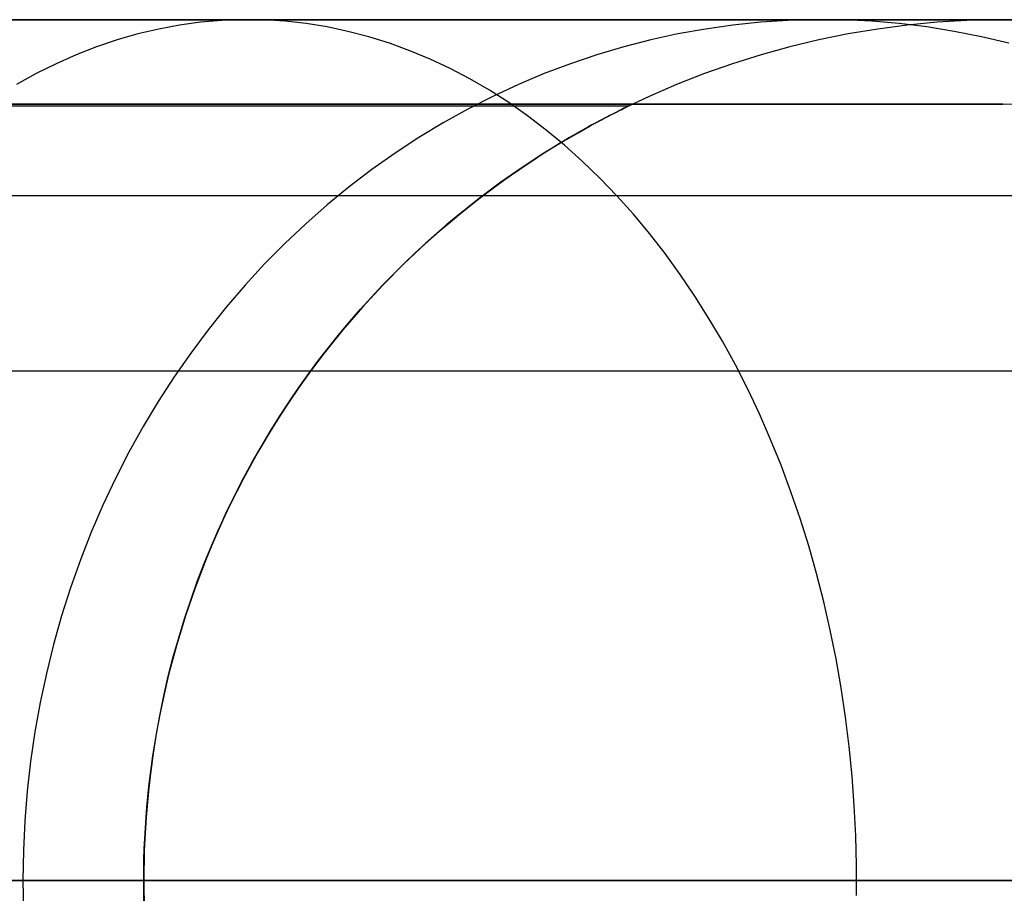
# Model space of a CAD drawing. Header units: millimetres. Extents: x -5 to 795, y 0 to 250.
# Tile 54 of 55: x 784 to 790, y 245 to 250. Entities that reach past the tile are written whole.
import ezdxf

# ---------------------------------------------------------------- set-up
doc = ezdxf.new("R2010")
doc.units = ezdxf.units.MM
doc.layers.add('Plant box - Two tier - Ferm Living', color=7, linetype='Continuous', true_color=0x000000)

msp = doc.modelspace()

# ---------------------------------------------------------------- linework, layer by layer
at = {"layer": 'Plant box - Two tier - Ferm Living'}
for p, q in [((795, 250, 680), (-5, 250, 680)), ((795, 250, 715), (-5, 250, 715)), ((-3, 250, 750), (793, 250, 750)), ((784.0635, 250, 8.0479), (784.4663, 250, 8.3643)), ((784.4663, 250, 671.4815), (784.0635, 250, 671.7979)), ((784.4663, 250, 8.3643), (784.8581, 250, 8.6943)), ((784.8581, 250, 671.1515), (784.4663, 250, 671.4815)), ((784.8581, 250, 8.6943), (785.2383, 250, 9.0375)), ((785.2383, 250, 670.8084), (784.8581, 250, 671.1515)), ((785.2086, 249.9682, 9.7914), (785.0869, 249.9457, 9.9131)), ((785.2086, 249.9682, 670.0544), (785.0869, 249.9457, 669.9327)), ((785.3307, 249.9848, 9.6692), (785.2086, 249.9682, 9.7914)), ((785.3307, 249.9848, 670.1765), (785.2086, 249.9682, 670.0544)), ((785.2383, 250, 9.0375), (785.6066, 250, 9.3934)), ((785.6066, 250, 670.4524), (785.2383, 250, 670.8084)), ((785.4532, 249.9953, 9.5468), (785.3307, 249.9848, 9.6692)), ((785.4532, 249.9953, 670.299), (785.3307, 249.9848, 670.1765)), ((785.5759, 249.9998, 9.4241), (785.4532, 249.9953, 9.5468)), ((785.5759, 249.9998, 670.4217), (785.4532, 249.9953, 670.299)), ((785.6986, 249.9983, 9.3013), (785.5759, 249.9998, 9.4241)), ((785.6987, 249.9983, 670.5444), (785.5759, 249.9998, 670.4217)), ((785.6066, 250, 9.3934), (785.9625, 250, 9.7617)), ((785.9625, 250, 670.0841), (785.6066, 250, 670.4524)), ((785.8212, 249.9908, 9.1787), (785.6986, 249.9983, 9.3013)), ((785.8213, 249.9908, 670.667), (785.6987, 249.9983, 670.5444)), ((785.9436, 249.9772, 9.0564), (785.8212, 249.9908, 9.1787)), ((785.9436, 249.9772, 670.7894), (785.8213, 249.9908, 670.667)), ((786.0655, 249.9577, 8.9344), (785.9436, 249.9772, 9.0564)), ((786.0656, 249.9577, 670.9113), (785.9436, 249.9772, 670.7894)), ((785.9625, 250, 9.7617), (786.3057, 250, 10.1419)), ((786.3057, 250, 669.7039), (785.9625, 250, 670.0841)), ((786.3057, 250, 10.1419), (786.6357, 250, 10.5337)), ((786.6357, 250, 669.3121), (786.3057, 250, 669.7039)), ((786.6357, 250, 10.5337), (786.9521, 250, 10.9365)), ((786.9521, 250, 668.9094), (786.6357, 250, 669.3121)), ((786.9521, 250, 10.9365), (787.2545, 250, 11.3498)), ((787.2545, 250, 668.496), (786.9521, 250, 668.9094)), ((787.2545, 250, 11.3498), (787.5427, 250, 11.7732)), ((787.5427, 250, 668.0726), (787.2545, 250, 668.496)), ((787.5427, 250, 11.7732), (787.8163, 250, 12.2062)), ((787.8163, 250, 667.6396), (787.5427, 250, 668.0726)), ((787.8163, 250, 12.2062), (788.0749, 250, 12.6483)), ((788.0749, 250, 667.1975), (787.8163, 250, 667.6396)), ((788.0749, 250, 12.6483), (788.3183, 250, 13.099)), ((788.3183, 250, 666.7468), (788.0749, 250, 667.1975)), ((788.4235, 249.9682, 14.6858), (788.2635, 249.9457, 14.7491)), ((788.4235, 249.9682, 665.1601), (788.2635, 249.9457, 665.0967)), ((788.3183, 250, 13.099), (788.5461, 250, 13.5577)), ((788.5461, 250, 666.2881), (788.3183, 250, 666.7468)), ((788.5841, 249.9848, 14.6222), (788.4235, 249.9682, 14.6858)), ((788.5841, 249.9848, 665.2237), (788.4235, 249.9682, 665.1601)), ((788.5461, 250, 13.5577), (788.7582, 250, 14.024)), ((788.7582, 250, 665.8218), (788.5461, 250, 666.2881)), ((788.7452, 249.9953, 14.5584), (788.5841, 249.9848, 14.6222)), ((788.7452, 249.9953, 665.2874), (788.5841, 249.9848, 665.2237)), ((788.9065, 249.9998, 14.4945), (788.7452, 249.9953, 14.5584)), ((788.9065, 249.9998, 665.3513), (788.7452, 249.9953, 665.2874)), ((788.7582, 250, 14.024), (788.9542, 250, 14.4972)), ((788.9542, 250, 665.3486), (788.7582, 250, 665.8218)), ((789.0679, 249.9983, 14.4306), (788.9065, 249.9998, 14.4945)), ((789.0679, 249.9983, 665.4152), (788.9065, 249.9998, 665.3513)), ((788.9542, 250, 14.4972), (789.1339, 250, 14.9768)), ((789.1339, 250, 664.869), (788.9542, 250, 665.3486)), ((789.2291, 249.9908, 14.3668), (789.0679, 249.9983, 14.4306)), ((789.2291, 249.9908, 665.479), (789.0679, 249.9983, 665.4152)), ((789.1339, 250, 14.9768), (789.2972, 250, 15.4623)), ((789.2972, 250, 664.3835), (789.1339, 250, 664.869)), ((789.39, 249.9773, 14.3031), (789.2291, 249.9908, 14.3668)), ((789.39, 249.9773, 665.5427), (789.2291, 249.9908, 665.479)), ((789.4371, 249.9682, 20), (789.265, 249.9457, 20)), ((789.4371, 249.9682, 659.8458), (789.265, 249.9457, 659.8458)), ((789.4371, 249.9682, 339.9227), (789.265, 249.9457, 339.9227)), ((789.2972, 250, 15.4623), (789.4438, 250, 15.953)), ((789.4438, 250, 663.8928), (789.2972, 250, 664.3835)), ((789.5503, 249.9577, 14.2396), (789.39, 249.9773, 14.3031)), ((789.5503, 249.9577, 665.6062), (789.39, 249.9773, 665.5427)), ((789.6099, 249.9848, 20), (789.4371, 249.9682, 20)), ((789.6099, 249.9848, 659.8458), (789.4371, 249.9682, 659.8458)), ((789.6099, 249.9848, 339.9227), (789.4371, 249.9682, 339.9227)), ((789.4438, 250, 15.953), (789.5735, 250, 16.4485)), ((789.5735, 250, 663.3973), (789.4438, 250, 663.8928)), ((789.5735, 250, 16.4485), (789.6863, 250, 16.9482)), ((789.6863, 250, 662.8977), (789.5735, 250, 663.3973)), ((789.7831, 249.9953, 20), (789.6099, 249.9848, 20)), ((789.7831, 249.9953, 659.8458), (789.6099, 249.9848, 659.8458)), ((789.7831, 249.9953, 339.9227), (789.6099, 249.9848, 339.9227)), ((789.6863, 250, 16.9482), (789.7819, 250, 17.4513)), ((789.7819, 250, 662.3945), (789.6863, 250, 662.8977)), ((789.7819, 250, 17.4513), (789.8603, 250, 17.9575)), ((789.8603, 250, 661.8883), (789.7819, 250, 662.3945)), ((789.9566, 249.9998, 20), (789.7831, 249.9953, 20)), ((789.9566, 249.9998, 659.8458), (789.7831, 249.9953, 659.8458)), ((789.9566, 249.9998, 339.9227), (789.7831, 249.9953, 339.9227)), ((789.8603, 250, 17.9575), (789.9214, 250, 18.466)), ((789.9214, 250, 661.3798), (789.8603, 250, 661.8883)), ((789.9214, 250, 18.466), (789.965, 250, 18.9764)), ((789.965, 250, 660.8694), (789.9214, 250, 661.3798)), ((790.1302, 249.9983, 20), (789.9566, 249.9998, 20)), ((790.1302, 249.9983, 659.8458), (789.9566, 249.9998, 659.8458)), ((790.1302, 249.9983, 339.9227), (789.9566, 249.9998, 339.9227)), ((789.965, 250, 18.9764), (789.9913, 250, 19.4879)), ((789.9913, 250, 660.3579), (789.965, 250, 660.8694)), ((789.9913, 250, 19.4879), (790, 250, 20)), ((790, 250, 659.8458), (789.9913, 250, 660.3579)), ((790, 250, 20), (790, 250, 659.8458)), ((784.9658, 249.9172, 10.0342), (784.8455, 249.8828, 10.1545)), ((784.9658, 249.9172, 669.8116), (784.8455, 249.8828, 669.6913)), ((785.0869, 249.9457, 9.9131), (784.9658, 249.9172, 10.0342)), ((785.0869, 249.9457, 669.9327), (784.9658, 249.9172, 669.8116)), ((786.1869, 249.9322, 8.813), (786.0655, 249.9577, 8.9344)), ((786.187, 249.9322, 671.0327), (786.0656, 249.9577, 670.9113)), ((786.3076, 249.9007, 8.6924), (786.1869, 249.9322, 8.813)), ((786.3076, 249.9007, 671.1534), (786.187, 249.9322, 671.0327)), ((788.1043, 249.9172, 14.8121), (787.9461, 249.8828, 14.8747)), ((788.1043, 249.9172, 665.0337), (787.9461, 249.8828, 664.9711)), ((788.2635, 249.9457, 14.7491), (788.1043, 249.9172, 14.8121)), ((788.2635, 249.9457, 665.0967), (788.1043, 249.9172, 665.0337)), ((789.0938, 249.9172, 20), (788.9237, 249.8828, 20)), ((789.0938, 249.9172, 659.8458), (788.9237, 249.8828, 659.8458)), ((789.0938, 249.9172, 339.9227), (788.9237, 249.8828, 339.9227)), ((789.265, 249.9457, 20), (789.0938, 249.9172, 20)), ((789.265, 249.9457, 659.8458), (789.0938, 249.9172, 659.8458)), ((789.265, 249.9457, 339.9227), (789.0938, 249.9172, 339.9227)), ((789.7099, 249.9322, 14.1764), (789.5503, 249.9577, 14.2396)), ((789.7099, 249.9322, 665.6694), (789.5503, 249.9577, 665.6062)), ((789.8687, 249.9008, 14.1136), (789.7099, 249.9322, 14.1764)), ((789.8686, 249.9008, 665.7322), (789.7099, 249.9322, 665.6694)), ((784.8455, 249.8828, 10.1545), (784.7261, 249.8425, 10.2738)), ((784.8455, 249.8828, 669.6913), (784.7262, 249.8425, 669.572)), ((786.4275, 249.8634, 8.5725), (786.3076, 249.9007, 8.6924)), ((786.4275, 249.8634, 671.2733), (786.3076, 249.9007, 671.1534)), ((786.5463, 249.8201, 8.4536), (786.4275, 249.8634, 8.5725)), ((786.5464, 249.8201, 671.3921), (786.4275, 249.8634, 671.2733)), ((787.9461, 249.8828, 14.8747), (787.7891, 249.8425, 14.9369)), ((787.9461, 249.8828, 664.9711), (787.7891, 249.8425, 664.9089)), ((788.9237, 249.8828, 20), (788.7549, 249.8425, 20)), ((788.9237, 249.8828, 659.8458), (788.7549, 249.8425, 659.8458)), ((788.9237, 249.8828, 339.9227), (788.7549, 249.8425, 339.9227)), ((790.0262, 249.8634, 665.7946), (789.8686, 249.9008, 665.7322)), ((790.0262, 249.8634, 14.0512), (789.8687, 249.9008, 14.1136)), ((784.6078, 249.7964, 10.3921), (784.4907, 249.7444, 10.5092)), ((784.6079, 249.7964, 669.4537), (784.4908, 249.7444, 669.3365)), ((784.7261, 249.8425, 10.2738), (784.6078, 249.7964, 10.3921)), ((784.7262, 249.8425, 669.572), (784.6079, 249.7964, 669.4537)), ((786.6641, 249.7711, 8.3359), (786.5463, 249.8201, 8.4536)), ((786.6641, 249.7711, 671.5099), (786.5464, 249.8201, 671.3921)), ((787.6336, 249.7964, 14.9985), (787.4796, 249.7445, 15.0594)), ((787.6336, 249.7964, 664.8474), (787.4796, 249.7445, 664.7864)), ((787.7891, 249.8425, 14.9369), (787.6336, 249.7964, 14.9985)), ((787.7891, 249.8425, 664.9089), (787.6336, 249.7964, 664.8474)), ((788.5876, 249.7964, 20), (788.4219, 249.7444, 20)), ((788.5876, 249.7964, 659.8458), (788.4219, 249.7444, 659.8458)), ((788.5876, 249.7964, 339.9227), (788.4219, 249.7444, 339.9227)), ((788.7549, 249.8425, 20), (788.5876, 249.7964, 20)), ((788.7549, 249.8425, 659.8458), (788.5876, 249.7964, 659.8458)), ((788.7549, 249.8425, 339.9227), (788.5876, 249.7964, 339.9227)), ((784.4907, 249.7444, 10.5092), (784.375, 249.6868, 10.625)), ((784.4908, 249.7444, 669.3365), (784.375, 249.6868, 669.2208)), ((786.7805, 249.7163, 8.2195), (786.6641, 249.7711, 8.3359)), ((786.7805, 249.7163, 671.6263), (786.6641, 249.7711, 671.5099)), ((787.4796, 249.7445, 15.0594), (787.3274, 249.6868, 15.1197)), ((787.4796, 249.7445, 664.7864), (787.3274, 249.6868, 664.7261)), ((788.4219, 249.7444, 20), (788.2582, 249.6868, 20)), ((788.4219, 249.7444, 659.8458), (788.2582, 249.6868, 659.8458)), ((788.4219, 249.7444, 339.9227), (788.2582, 249.6868, 339.9227)), ((784.375, 249.6868, 10.625), (784.2607, 249.6235, 10.7393)), ((784.375, 249.6868, 669.2208), (784.2607, 249.6235, 669.1065)), ((786.8955, 249.6559, 8.1044), (786.7805, 249.7163, 8.2195)), ((786.8956, 249.6559, 671.7414), (786.7805, 249.7163, 671.6263)), ((787.3274, 249.6868, 15.1197), (787.1771, 249.6236, 15.1792)), ((787.3274, 249.6868, 664.7261), (787.1771, 249.6236, 664.6666)), ((788.2582, 249.6868, 20), (788.0966, 249.6235, 20)), ((788.2582, 249.6868, 659.8458), (788.0966, 249.6235, 659.8458)), ((788.2582, 249.6868, 339.9227), (788.0966, 249.6235, 339.9227)), ((787.009, 249.5898, 7.9909), (786.8955, 249.6559, 8.1044)), ((787.0091, 249.5898, 671.8548), (786.8956, 249.6559, 671.7414)), ((787.1208, 249.5182, 7.8791), (787.009, 249.5898, 7.9909)), ((787.1209, 249.5182, 671.9666), (787.0091, 249.5898, 671.8548)), ((787.1771, 249.6236, 15.1792), (787.029, 249.5547, 15.2378)), ((787.1771, 249.6236, 664.6666), (787.029, 249.5547, 664.608)), ((788.0966, 249.6235, 20), (787.9373, 249.5547, 20)), ((788.0966, 249.6235, 659.8458), (787.9373, 249.5547, 659.8458)), ((788.0966, 249.6235, 339.9227), (787.9373, 249.5547, 339.9227)), ((787.029, 249.5547, 15.2378), (786.8831, 249.4804, 15.2956)), ((787.029, 249.5547, 664.608), (786.8831, 249.4804, 664.5503)), ((787.2308, 249.4412, 7.7692), (787.1208, 249.5182, 7.8791)), ((787.2308, 249.4412, 672.0766), (787.1209, 249.5182, 671.9666)), ((787.9373, 249.5547, 20), (787.7805, 249.4804, 20)), ((787.9373, 249.5547, 659.8458), (787.7805, 249.4804, 659.8458)), ((787.9373, 249.5547, 339.9227), (787.7805, 249.4804, 339.9227)), ((789.9923, 249.5098, 164.093), (0.0001, 249.5098, 164.093)), ((789.9923, 249.5098, 166.093), (0.0001, 249.5098, 166.093)), ((0.0001, 249.5098, 165.093), (789.9923, 249.5098, 165.093)), ((2.1794, 249.5, 159.5), (787.8206, 249.5, 159.5)), ((786.8831, 249.4804, 15.2956), (786.7398, 249.4006, 15.3523)), ((786.8831, 249.4804, 664.5503), (786.7398, 249.4006, 664.4935)), ((787.7805, 249.4804, 20), (787.6263, 249.4006, 20)), ((787.7805, 249.4804, 659.8458), (787.6263, 249.4006, 659.8458)), ((787.7805, 249.4804, 339.9227), (787.6263, 249.4006, 339.9227)), ((787.718, 249.4489, 158.8237), (787.735, 249.4575, 158.8833)), ((787.7398, 249.46, 160.0986), (787.7238, 249.4518, 160.1565)), ((787.735, 249.4575, 158.8833), (787.7506, 249.4654, 158.9434)), ((787.7546, 249.4675, 160.0402), (787.7398, 249.46, 160.0986)), ((787.7506, 249.4654, 158.9434), (787.7648, 249.4726, 159.0039)), ((787.768, 249.4742, 159.9813), (787.7546, 249.4675, 160.0402)), ((787.7648, 249.4726, 159.0039), (787.7776, 249.4789, 159.065)), ((787.7801, 249.4802, 159.9221), (787.768, 249.4742, 159.9813)), ((787.7776, 249.4789, 159.065), (787.7887, 249.4845, 159.1263)), ((787.7906, 249.4854, 159.8625), (787.7801, 249.4802, 159.9221)), ((787.7887, 249.4845, 159.1263), (787.7983, 249.4892, 159.188)), ((787.7996, 249.4898, 159.8026), (787.7906, 249.4854, 159.8625)), ((787.7983, 249.4892, 159.188), (787.8063, 249.4931, 159.2501)), ((787.8071, 249.4935, 159.7424), (787.7996, 249.4898, 159.8026)), ((787.8063, 249.4931, 159.2501), (787.8125, 249.4961, 159.3123)), ((787.813, 249.4963, 159.682), (787.8071, 249.4935, 159.7424)), ((787.8125, 249.4961, 159.3123), (787.817, 249.4983, 159.3748)), ((787.8172, 249.4984, 159.6214), (787.813, 249.4963, 159.682)), ((787.817, 249.4983, 159.3748), (787.8197, 249.4996, 159.4374)), ((787.8197, 249.4996, 159.5607), (787.8172, 249.4984, 159.6214)), ((787.8197, 249.4996, 159.4374), (787.8206, 249.5, 159.5)), ((787.8206, 249.5, 159.5), (787.8197, 249.4996, 159.5607)), ((789.9923, 249.5098, 166.093), (789.9923, 249.5098, 164.093)), ((790.163, 249.5069, 164.093), (789.9923, 249.5098, 164.093)), ((790.163, 249.5069, 166.093), (789.9923, 249.5098, 166.093)), ((790.163, 249.5069, 165.093), (789.9923, 249.5098, 165.093)), ((786.7398, 249.4006, 15.3523), (786.5991, 249.3156, 15.408)), ((786.7398, 249.4006, 664.4935), (786.5991, 249.3156, 664.4378)), ((787.3388, 249.3588, 7.6612), (787.2308, 249.4412, 7.7692)), ((787.3388, 249.3588, 672.1846), (787.2308, 249.4412, 672.0766)), ((787.6263, 249.4006, 20), (787.475, 249.3156, 20)), ((787.6263, 249.4006, 659.8458), (787.475, 249.3156, 659.8458)), ((787.6263, 249.4006, 339.9227), (787.475, 249.3156, 339.9227)), ((787.6267, 249.4009, 160.4393), (787.6045, 249.3888, 160.4941)), ((787.6157, 249.3949, 158.5331), (787.6383, 249.4071, 158.5902)), ((787.6482, 249.4124, 160.3837), (787.6267, 249.4009, 160.4393)), ((787.6383, 249.4071, 158.5902), (787.6599, 249.4186, 158.6478)), ((787.6687, 249.4232, 160.3276), (787.6482, 249.4124, 160.3837)), ((787.6599, 249.4186, 158.6478), (787.6804, 249.4294, 158.7059)), ((787.6882, 249.4334, 160.2711), (787.6687, 249.4232, 160.3276)), ((787.6804, 249.4294, 158.7059), (787.6998, 249.4395, 158.7646)), ((787.7066, 249.443, 160.214), (787.6882, 249.4334, 160.2711)), ((787.6998, 249.4395, 158.7646), (787.718, 249.4489, 158.8237)), ((787.7238, 249.4518, 160.1565), (787.7066, 249.443, 160.214)), ((787.4447, 249.2711, 7.5552), (787.3388, 249.3588, 7.6612)), ((787.4448, 249.2711, 672.2905), (787.3388, 249.3588, 672.1846)), ((787.4736, 249.3148, 158.2223), (787.5236, 249.3437, 158.3242)), ((787.533, 249.349, 160.6559), (787.4818, 249.3196, 160.7614)), ((787.5236, 249.3437, 158.3242), (787.5711, 249.3704, 158.4279)), ((787.5815, 249.3761, 160.5485), (787.533, 249.349, 160.6559)), ((787.5711, 249.3704, 158.4279), (787.5938, 249.3829, 158.4803)), ((787.6045, 249.3888, 160.4941), (787.5815, 249.3761, 160.5485)), ((787.5938, 249.3829, 158.4803), (787.6157, 249.3949, 158.5331)), ((786.5991, 249.3156, 15.408), (786.4613, 249.2254, 15.4626)), ((786.5991, 249.3156, 664.4378), (786.4613, 249.2254, 664.3833)), ((787.475, 249.3156, 20), (787.3267, 249.2254, 20)), ((787.475, 249.3156, 659.8458), (787.3267, 249.2254, 659.8458)), ((787.475, 249.3156, 339.9227), (787.3267, 249.2254, 339.9227)), ((787.3677, 249.251, 158.0238), (787.4216, 249.2839, 158.1222)), ((787.4284, 249.288, 160.8649), (787.373, 249.2543, 160.9667)), ((787.4216, 249.2839, 158.1222), (787.4736, 249.3148, 158.2223)), ((787.4818, 249.3196, 160.7614), (787.4284, 249.288, 160.8649)), ((786.4613, 249.2254, 15.4626), (786.3264, 249.1301, 15.516)), ((786.4613, 249.2254, 664.3833), (786.3264, 249.1301, 664.3299)), ((787.3267, 249.2254, 20), (787.1817, 249.13, 20)), ((787.3267, 249.2254, 659.8458), (787.1817, 249.13, 659.8458)), ((787.3267, 249.2254, 339.9227), (787.1817, 249.13, 339.9227)), ((787.3121, 249.2161, 157.9269), (787.3677, 249.251, 158.0238)), ((787.373, 249.2543, 160.9667), (787.3157, 249.2184, 161.0669)), ((787.5484, 249.1783, 7.4515), (787.4447, 249.2711, 7.5552)), ((787.5485, 249.1783, 672.3943), (787.4448, 249.2711, 672.2905)), ((787.257, 249.1804, 161.1655), (787.1971, 249.1405, 161.2624)), ((787.1971, 249.1405, 157.7376), (787.2552, 249.1792, 157.8314)), ((787.2552, 249.1792, 157.8314), (787.3121, 249.2161, 157.9269)), ((787.3157, 249.2184, 161.0669), (787.257, 249.1804, 161.1655)), ((787.6498, 249.0805, 7.3502), (787.5484, 249.1783, 7.4515)), ((787.6498, 249.0805, 672.4956), (787.5485, 249.1783, 672.3943)), ((786.3264, 249.1301, 15.516), (786.1947, 249.0297, 15.5681)), ((786.3264, 249.1301, 664.3299), (786.1947, 249.0297, 664.2777)), ((787.1817, 249.13, 20), (787.0401, 249.0297, 20)), ((787.1817, 249.13, 659.8458), (787.0401, 249.0297, 659.8458)), ((787.1817, 249.13, 339.9227), (787.0401, 249.0297, 339.9227)), ((787.1971, 249.1405, 161.2624), (787.137, 249.0992, 161.3565)), ((787.1379, 249.0998, 157.6448), (787.1971, 249.1405, 157.7376)), ((787.0759, 249.0558, 161.4495), (787.014, 249.0104, 161.5412)), ((787.0167, 249.0124, 157.4627), (787.0777, 249.057, 157.5531)), ((787.137, 249.0992, 161.3565), (787.0759, 249.0558, 161.4495)), ((787.0777, 249.057, 157.5531), (787.1379, 249.0998, 157.6448)), ((787.7487, 248.9777, 7.2512), (787.6498, 249.0805, 7.3502)), ((787.7488, 248.9777, 672.5945), (787.6498, 249.0805, 672.4956)), ((786.1947, 249.0297, 15.5681), (786.0663, 248.9246, 15.6189)), ((786.1947, 249.0297, 664.2777), (786.0663, 248.9246, 664.2269)), ((787.0401, 249.0297, 20), (786.902, 248.9246, 20)), ((787.0401, 249.0297, 659.8458), (786.902, 248.9246, 659.8458)), ((787.0401, 249.0297, 339.9227), (786.902, 248.9246, 339.9227)), ((787.014, 249.0104, 161.5412), (786.9515, 248.963, 161.6317)), ((786.9551, 248.9658, 157.3734), (787.0167, 249.0124, 157.4627)), ((-3, 248.9796, 750), (793, 248.9796, 750)), ((786.9515, 248.963, 161.6317), (786.8885, 248.9138, 161.7208)), ((786.893, 248.9174, 157.2855), (786.9551, 248.9658, 157.3734)), ((787.8451, 248.8702, 7.1549), (787.7487, 248.9777, 7.2512)), ((787.8451, 248.8702, 672.6909), (787.7488, 248.9777, 672.5945)), ((786.0663, 248.9246, 15.6189), (785.9414, 248.8147, 15.6684)), ((786.0663, 248.9246, 664.2269), (785.9414, 248.8147, 664.1774)), ((786.902, 248.9246, 20), (786.7676, 248.8147, 20)), ((786.902, 248.9246, 659.8458), (786.7676, 248.8147, 659.8458)), ((786.902, 248.9246, 339.9227), (786.7676, 248.8147, 339.9227)), ((786.8885, 248.9138, 161.7208), (786.8253, 248.8627, 161.8085)), ((786.8307, 248.8672, 157.1989), (786.893, 248.9174, 157.2855)), ((786.8253, 248.8627, 161.8085), (786.7619, 248.8098, 161.8948)), ((786.7683, 248.8152, 157.1138), (786.8307, 248.8672, 157.1989)), ((787.9387, 248.758, 7.0613), (787.8451, 248.8702, 7.1549)), ((787.9387, 248.758, 672.7845), (787.8451, 248.8702, 672.6909)), ((785.9414, 248.8147, 15.6684), (785.8201, 248.7002, 15.7164)), ((785.9414, 248.8147, 664.1774), (785.8201, 248.7002, 664.1294)), ((786.7676, 248.8147, 20), (786.6372, 248.7002, 20)), ((786.7676, 248.8147, 659.8458), (786.6372, 248.7002, 659.8458)), ((786.7676, 248.8147, 339.9227), (786.6372, 248.7002, 339.9227)), ((786.7619, 248.8098, 161.8948), (786.6987, 248.7552, 161.9796)), ((786.7059, 248.7615, 157.03), (786.7683, 248.8152, 157.1138)), ((786.6987, 248.7552, 161.9796), (786.6353, 248.6985, 162.0634)), ((786.6417, 248.7043, 156.9449), (786.7059, 248.7615, 157.03)), ((788.0295, 248.6413, 6.9705), (787.9387, 248.758, 7.0613)), ((788.0295, 248.6413, 672.8753), (787.9387, 248.758, 672.7845)), ((785.8201, 248.7002, 15.7164), (785.7026, 248.5813, 15.7629)), ((785.8201, 248.7002, 664.1294), (785.7026, 248.5813, 664.0829)), ((786.6372, 248.7002, 20), (786.5108, 248.5813, 20)), ((786.6372, 248.7002, 659.8458), (786.5108, 248.5813, 659.8458)), ((786.6372, 248.7002, 339.9227), (786.5108, 248.5813, 339.9227)), ((786.6353, 248.6985, 162.0634), (786.572, 248.6399, 162.146)), ((786.5774, 248.645, 156.861), (786.6417, 248.7043, 156.9449)), ((786.572, 248.6399, 162.146), (786.5088, 248.5793, 162.2274)), ((786.5133, 248.5837, 156.7784), (786.5774, 248.645, 156.861)), ((788.1174, 248.5202, 6.8826), (788.0295, 248.6413, 6.9705)), ((788.1174, 248.5202, 672.9632), (788.0295, 248.6413, 672.8753)), ((785.7026, 248.5813, 15.7629), (785.589, 248.458, 15.8079)), ((785.7026, 248.5813, 664.0829), (785.589, 248.458, 664.0379)), ((786.5108, 248.5813, 20), (786.3886, 248.458, 20)), ((786.5108, 248.5813, 659.8458), (786.3886, 248.458, 659.8458)), ((786.5108, 248.5813, 339.9227), (786.3886, 248.458, 339.9227)), ((786.5088, 248.5793, 162.2274), (786.4459, 248.5168, 162.3075)), ((786.4495, 248.5204, 156.697), (786.5133, 248.5837, 156.7784)), ((786.4459, 248.5168, 162.3075), (786.3833, 248.4524, 162.3863)), ((786.386, 248.4552, 156.617), (786.4495, 248.5204, 156.697)), ((788.2023, 248.3948, 6.7977), (788.1174, 248.5202, 6.8826)), ((788.2023, 248.3948, 673.0481), (788.1174, 248.5202, 672.9632)), ((785.589, 248.458, 15.8079), (785.4794, 248.3306, 15.8513)), ((785.589, 248.458, 664.0379), (785.4794, 248.3306, 663.9946)), ((786.3886, 248.458, 20), (786.2708, 248.3306, 20)), ((786.3886, 248.458, 659.8458), (786.2708, 248.3306, 659.8458)), ((786.3886, 248.458, 339.9227), (786.2708, 248.3306, 339.9227)), ((786.3833, 248.4524, 162.3863), (786.3211, 248.3861, 162.4639)), ((786.3229, 248.388, 156.5383), (786.386, 248.4552, 156.617)), ((786.3211, 248.3861, 162.4639), (786.2594, 248.3178, 162.5401)), ((786.2603, 248.3188, 156.461), (786.3229, 248.388, 156.5383)), ((788.284, 248.2654, 6.7159), (788.2023, 248.3948, 6.7977)), ((788.2841, 248.2654, 673.1298), (788.2023, 248.3948, 673.0481)), ((785.4794, 248.3306, 15.8513), (785.374, 248.1992, 15.893)), ((785.4794, 248.3306, 663.9946), (785.374, 248.1992, 663.9528)), ((786.2708, 248.3306, 20), (786.1574, 248.1991, 20)), ((786.2708, 248.3306, 659.8458), (786.1574, 248.1991, 659.8458)), ((786.2708, 248.3306, 339.9227), (786.1574, 248.1991, 339.9227)), ((786.1984, 248.2477, 156.3851), (786.2603, 248.3188, 156.461)), ((786.2594, 248.3178, 162.5401), (786.1984, 248.2477, 162.6149)), ((788.3626, 248.132, 6.6374), (788.284, 248.2654, 6.7159)), ((788.3626, 248.132, 673.2084), (788.2841, 248.2654, 673.1298)), ((785.374, 248.1992, 15.893), (785.273, 248.0639, 15.933)), ((785.374, 248.1992, 663.9528), (785.273, 248.0639, 663.9128)), ((786.1574, 248.1991, 20), (786.0487, 248.0638, 20)), ((786.1574, 248.1991, 659.8458), (786.0487, 248.0638, 659.8458)), ((786.1574, 248.1991, 339.9227), (786.0487, 248.0638, 339.9227)), ((786.1375, 248.175, 156.3111), (786.1984, 248.2477, 156.3851)), ((786.1984, 248.2477, 162.6149), (786.1375, 248.175, 162.6889)), ((786.0772, 248.1003, 156.2383), (786.1375, 248.175, 156.3111)), ((786.1375, 248.175, 162.6889), (786.0773, 248.1003, 162.7616)), ((786.0178, 248.0235, 156.167), (786.0772, 248.1003, 156.2383)), ((786.0773, 248.1003, 162.7616), (786.0178, 248.0235, 162.833)), ((788.4378, 247.9948, 6.5622), (788.3626, 248.132, 6.6374)), ((788.4378, 247.9948, 673.2836), (788.3626, 248.132, 673.2084)), ((785.273, 248.0639, 15.933), (785.1763, 247.9249, 15.9713)), ((785.273, 248.0639, 663.9128), (785.1763, 247.9249, 663.8745)), ((786.0487, 248.0638, 20), (785.9447, 247.9249, 20)), ((786.0487, 248.0638, 659.8458), (785.9447, 247.9249, 659.8458)), ((786.0487, 248.0638, 339.9227), (785.9447, 247.9249, 339.9227)), ((785.9592, 247.9446, 156.0971), (786.0178, 248.0235, 156.167)), ((786.0178, 248.0235, 162.833), (785.9592, 247.9446, 162.9029)), ((788.5096, 247.854, 6.4904), (788.4378, 247.9948, 6.5622)), ((788.5096, 247.854, 673.3554), (788.4378, 247.9948, 673.2836)), ((793, 247.9592, 682), (-3, 247.9592, 682)), ((793, 247.9592, 750), (-3, 247.9592, 750)), ((793, 247.9592, 715), (-3, 247.9592, 715)), ((785.1763, 247.9249, 15.9713), (785.0842, 247.7824, 16.0077)), ((785.1763, 247.9249, 663.8745), (785.0842, 247.7824, 663.8381)), ((785.9447, 247.9249, 20), (785.8457, 247.7824, 20)), ((785.9447, 247.9249, 659.8458), (785.8457, 247.7824, 659.8458)), ((785.9447, 247.9249, 339.9227), (785.8457, 247.7824, 339.9227)), ((785.9015, 247.8637, 156.0287), (785.9592, 247.9446, 156.0971)), ((785.9592, 247.9446, 162.9029), (785.9015, 247.8638, 162.9712)), ((785.9015, 247.8638, 162.9712), (785.8448, 247.7809, 163.038)), ((785.8448, 247.7808, 155.962), (785.9015, 247.8637, 156.0287)), ((788.5778, 247.7098, 6.4221), (788.5096, 247.854, 6.4904)), ((788.5779, 247.7098, 673.4237), (788.5096, 247.854, 673.3554)), ((785.0842, 247.7824, 16.0077), (784.9967, 247.6365, 16.0424)), ((785.0842, 247.7824, 663.8381), (784.9967, 247.6365, 663.8035)), ((785.8457, 247.7824, 20), (785.7516, 247.6365, 20)), ((785.8457, 247.7824, 659.8458), (785.7516, 247.6365, 659.8458)), ((785.8457, 247.7824, 339.9227), (785.7516, 247.6365, 339.9227)), ((785.8448, 247.7809, 163.038), (785.7892, 247.6959, 163.1032)), ((785.7892, 247.6959, 155.8968), (785.8448, 247.7808, 155.962)), ((785.7348, 247.6089, 155.8334), (785.7892, 247.6959, 155.8968)), ((785.7892, 247.6959, 163.1032), (785.7348, 247.609, 163.1666)), ((788.6426, 247.5624, 6.3574), (788.5778, 247.7098, 6.4221)), ((788.6426, 247.5624, 673.4884), (788.5779, 247.7098, 673.4237)), ((784.9967, 247.6365, 16.0424), (784.914, 247.4875, 16.0751)), ((784.9967, 247.6365, 663.8035), (784.914, 247.4875, 663.7707)), ((785.7516, 247.6365, 20), (785.6627, 247.4875, 20)), ((785.7516, 247.6365, 659.8458), (785.6627, 247.4875, 659.8458)), ((785.7516, 247.6365, 339.9227), (785.6627, 247.4875, 339.9227)), ((785.6816, 247.52, 155.7717), (785.7348, 247.6089, 155.8334)), ((785.7348, 247.609, 163.1666), (785.6817, 247.5201, 163.2283)), ((785.6298, 247.4291, 155.7118), (785.6816, 247.52, 155.7717)), ((785.6817, 247.5201, 163.2283), (785.6299, 247.4291, 163.2882)), ((788.7036, 247.4118, 6.2964), (788.6426, 247.5624, 6.3574)), ((788.7036, 247.4118, 673.5494), (788.6426, 247.5624, 673.4884)), ((784.914, 247.4875, 16.0751), (784.8362, 247.3354, 16.1059)), ((784.914, 247.4875, 663.7707), (784.8362, 247.3354, 663.7399)), ((785.6627, 247.4875, 20), (785.5789, 247.3354, 20)), ((785.6627, 247.4875, 659.8458), (785.5789, 247.3354, 659.8458)), ((785.6627, 247.4875, 339.9227), (785.5789, 247.3354, 339.9227)), ((785.5794, 247.3362, 155.6538), (785.6298, 247.4291, 155.7118)), ((785.6299, 247.4291, 163.2882), (785.5795, 247.3362, 163.3462)), ((788.7609, 247.2583, 6.239), (788.7036, 247.4118, 6.2964)), ((788.761, 247.2583, 673.6067), (788.7036, 247.4118, 673.5494)), ((785.5306, 247.2413, 155.5978), (785.5794, 247.3362, 155.6538)), ((785.5795, 247.3362, 163.3462), (785.5306, 247.2413, 163.4022)), ((784.8362, 247.3354, 16.1059), (784.7633, 247.1806, 16.1348)), ((784.8362, 247.3354, 663.7399), (784.7633, 247.1806, 663.711)), ((785.5789, 247.3354, 20), (785.5005, 247.1806, 20)), ((785.5789, 247.3354, 659.8458), (785.5005, 247.1806, 659.8458)), ((785.5789, 247.3354, 339.9227), (785.5005, 247.1806, 339.9227)), ((785.4833, 247.1445, 155.5438), (785.5306, 247.2413, 155.5978)), ((785.5306, 247.2413, 163.4022), (785.4833, 247.1445, 163.4562)), ((788.8145, 247.1022, 6.1855), (788.7609, 247.2583, 6.239)), ((788.8145, 247.1022, 673.6603), (788.761, 247.2583, 673.6067)), ((784.7633, 247.1806, 16.1348), (784.6955, 247.0231, 16.1616)), ((784.7633, 247.1806, 663.711), (784.6955, 247.0231, 663.6842)), ((785.5005, 247.1806, 20), (785.4276, 247.0231, 20)), ((785.5005, 247.1806, 659.8458), (785.4276, 247.0231, 659.8458)), ((785.5005, 247.1806, 339.9227), (785.4276, 247.0231, 339.9227)), ((785.4377, 247.0457, 155.4918), (785.4833, 247.1445, 155.5438)), ((785.4833, 247.1445, 163.4562), (785.4377, 247.0457, 163.5082)), ((788.8641, 246.9434, 6.1358), (788.8145, 247.1022, 6.1855)), ((788.8642, 246.9434, 673.7099), (788.8145, 247.1022, 673.6603)), ((784.6955, 247.0231, 16.1616), (784.6327, 246.8632, 16.1865)), ((784.6955, 247.0231, 663.6842), (784.6327, 246.8632, 663.6593)), ((785.4276, 247.0231, 20), (785.3601, 246.8632, 20)), ((785.4276, 247.0231, 659.8458), (785.3601, 246.8632, 659.8458)), ((785.4276, 247.0231, 339.9227), (785.3601, 246.8632, 339.9227)), ((785.3938, 246.945, 155.442), (785.4377, 247.0457, 155.4918)), ((785.4377, 247.0457, 163.5082), (785.3938, 246.945, 163.558)), ((785.3518, 246.8423, 155.3944), (785.3938, 246.945, 155.442)), ((785.3938, 246.945, 163.558), (785.3518, 246.8423, 163.6056)), ((788.9098, 246.7824, 6.0901), (788.8641, 246.9434, 6.1358)), ((788.9099, 246.7824, 673.7557), (788.8642, 246.9434, 673.7099)), ((784.6327, 246.8632, 16.1865), (784.5752, 246.701, 16.2092)), ((784.6327, 246.8632, 663.6593), (784.5752, 246.701, 663.6366)), ((785.3601, 246.8632, 20), (785.2982, 246.701, 20)), ((785.3601, 246.8632, 659.8458), (785.2982, 246.701, 659.8458)), ((785.3601, 246.8632, 339.9227), (785.2982, 246.701, 339.9227)), ((785.3518, 246.8423, 163.6056), (785.3112, 246.7365, 163.6515)), ((785.3113, 246.7366, 155.3486), (785.3518, 246.8423, 155.3944)), ((788.9516, 246.6192, 6.0484), (788.9098, 246.7824, 6.0901)), ((788.9516, 246.6192, 673.7974), (788.9099, 246.7824, 673.7557)), ((785.2729, 246.6293, 155.3053), (785.3113, 246.7366, 155.3486)), ((785.3112, 246.7365, 163.6515), (785.2729, 246.6292, 163.6947)), ((784.5752, 246.701, 16.2092), (784.523, 246.5368, 16.2299)), ((784.5752, 246.701, 663.6366), (784.523, 246.5368, 663.6159)), ((785.2982, 246.701, 20), (785.242, 246.5368, 20)), ((785.2982, 246.701, 659.8458), (785.242, 246.5368, 659.8458)), ((785.2982, 246.701, 339.9227), (785.242, 246.5368, 339.9227)), ((785.2729, 246.6292, 163.6947), (785.2368, 246.5204, 163.7354)), ((785.2369, 246.5207, 155.2647), (785.2729, 246.6293, 155.3053)), ((788.9893, 246.454, 6.0106), (788.9516, 246.6192, 6.0484)), ((788.9894, 246.454, 673.8351), (788.9516, 246.6192, 673.7974)), ((784.523, 246.5368, 16.2299), (784.476, 246.3708, 16.2485)), ((784.523, 246.5368, 663.6159), (784.476, 246.3708, 663.5973)), ((785.242, 246.5368, 20), (785.1916, 246.3708, 20)), ((785.242, 246.5368, 659.8458), (785.1916, 246.3708, 659.8458)), ((785.242, 246.5368, 339.9227), (785.1916, 246.3708, 339.9227)), ((785.2368, 246.5204, 163.7354), (785.2031, 246.4104, 163.7733)), ((785.2032, 246.4106, 155.2268), (785.2369, 246.5207, 155.2647)), ((789.023, 246.2871, 5.977), (788.9893, 246.454, 6.0106)), ((789.023, 246.2871, 673.8688), (788.9894, 246.454, 673.8351)), ((784.476, 246.3708, 16.2485), (784.4345, 246.2031, 16.265)), ((784.476, 246.3708, 663.5973), (784.4345, 246.2031, 663.5809)), ((785.1916, 246.3708, 20), (785.1469, 246.2031, 20)), ((785.1916, 246.3708, 659.8458), (785.1469, 246.2031, 659.8458)), ((785.1916, 246.3708, 339.9227), (785.1469, 246.2031, 339.9227)), ((785.1718, 246.2993, 155.1916), (785.2032, 246.4106, 155.2268)), ((785.2031, 246.4104, 163.7733), (785.1718, 246.2989, 163.8085)), ((785.1429, 246.1866, 155.1592), (785.1718, 246.2993, 155.1916)), ((785.1718, 246.2989, 163.8085), (785.1429, 246.1863, 163.8409)), ((789.0525, 246.1186, 5.9475), (789.023, 246.2871, 5.977)), ((789.0525, 246.1186, 673.8983), (789.023, 246.2871, 673.8688)), ((784.4345, 246.2031, 16.265), (784.3984, 246.0339, 16.2793)), ((784.4345, 246.2031, 663.5809), (784.3984, 246.0339, 663.5666)), ((785.1469, 246.2031, 20), (785.1081, 246.0339, 20)), ((785.1469, 246.2031, 659.8458), (785.1081, 246.0339, 659.8458)), ((785.1469, 246.2031, 339.9227), (785.1081, 246.0339, 339.9227)), ((785.1165, 246.0727, 155.1296), (785.1429, 246.1866, 155.1592)), ((785.1429, 246.1863, 163.8409), (785.1165, 246.0723, 163.8705)), ((789.0779, 245.9488, 5.9221), (789.0525, 246.1186, 5.9475)), ((789.0779, 245.9488, 673.9237), (789.0525, 246.1186, 673.8983)), ((784.3984, 246.0339, 16.2793), (784.3678, 245.8635, 16.2914)), ((784.3984, 246.0339, 663.5666), (784.3678, 245.8635, 663.5544)), ((785.1081, 246.0339, 20), (785.0751, 245.8635, 20)), ((785.1081, 246.0339, 659.8458), (785.0751, 245.8635, 659.8458)), ((785.1081, 246.0339, 339.9227), (785.0751, 245.8635, 339.9227)), ((785.1165, 246.0723, 163.8705), (785.0926, 245.9572, 163.8971)), ((785.0927, 245.9576, 155.103), (785.1165, 246.0727, 155.1296)), ((785.0926, 245.9572, 163.8971), (785.0713, 245.841, 163.9208)), ((785.0714, 245.8414, 155.0793), (785.0927, 245.9576, 155.103)), ((789.0991, 245.7779, 5.9009), (789.0779, 245.9488, 5.9221)), ((789.0991, 245.7779, 673.9449), (789.0779, 245.9488, 673.9237)), ((784.3678, 245.8635, 16.2914), (784.3427, 245.692, 16.3013)), ((784.3678, 245.8635, 663.5544), (784.3427, 245.692, 663.5445)), ((785.0751, 245.8635, 20), (785.0481, 245.692, 20)), ((785.0751, 245.8635, 659.8458), (785.0481, 245.692, 659.8458)), ((785.0751, 245.8635, 339.9227), (785.0481, 245.692, 339.9227)), ((785.0713, 245.841, 163.9208), (785.0527, 245.7237, 163.9415)), ((785.0528, 245.7241, 155.0585), (785.0714, 245.8414, 155.0793)), ((789.1161, 245.606, 5.8839), (789.0991, 245.7779, 5.9009)), ((789.1161, 245.606, 673.9619), (789.0991, 245.7779, 673.9449)), ((784.3427, 245.692, 16.3013), (784.3231, 245.5198, 16.3091)), ((784.3427, 245.692, 663.5445), (784.3231, 245.5198, 663.5368)), ((785.0481, 245.692, 20), (785.0271, 245.5198, 20)), ((785.0481, 245.692, 659.8458), (785.0271, 245.5198, 659.8458)), ((785.0481, 245.692, 339.9227), (785.0271, 245.5198, 339.9227)), ((785.0445, 245.665, 155.0493), (785.0528, 245.7241, 155.0585)), ((785.0527, 245.7237, 163.9415), (785.0445, 245.6647, 163.9507)), ((785.0369, 245.6057, 155.0409), (785.0445, 245.665, 155.0493)), ((785.0445, 245.6647, 163.9507), (785.0369, 245.6054, 163.9592)), ((785.0369, 245.6054, 163.9592), (785.0299, 245.5459, 163.9668)), ((785.03, 245.5462, 155.0332), (785.0369, 245.6057, 155.0409)), ((789.1288, 245.4334, 5.8712), (789.1161, 245.606, 5.8839)), ((789.1288, 245.4334, 673.9746), (789.1161, 245.606, 673.9619)), ((784.3231, 245.5198, 16.3091), (784.3091, 245.3469, 16.3146)), ((784.3231, 245.5198, 663.5368), (784.3091, 245.3469, 663.5312)), ((785.0271, 245.5198, 20), (785.012, 245.3469, 20)), ((785.0271, 245.5198, 659.8458), (785.012, 245.3469, 659.8458)), ((785.0271, 245.5198, 339.9227), (785.012, 245.3469, 339.9227)), ((785.0299, 245.5459, 163.9668), (785.0237, 245.4861, 163.9737)), ((785.0238, 245.4864, 155.0263), (785.03, 245.5462, 155.0332)), ((785.0182, 245.4263, 155.0202), (785.0238, 245.4864, 155.0263)), ((785.0237, 245.4861, 163.9737), (785.0182, 245.4261, 163.9798)), ((785.0134, 245.3661, 155.0149), (785.0182, 245.4263, 155.0202)), ((785.0182, 245.4261, 163.9798), (785.0134, 245.3658, 163.9852)), ((789.1373, 245.2602, 5.8626), (789.1288, 245.4334, 5.8712)), ((789.1374, 245.2602, 673.9831), (789.1288, 245.4334, 673.9746)), ((784.3091, 245.3469, 16.3146), (784.3007, 245.1735, 16.3179)), ((784.3091, 245.3469, 663.5312), (784.3007, 245.1735, 663.5279)), ((785.012, 245.3469, 20), (785.003, 245.1735, 20)), ((785.012, 245.3469, 659.8458), (785.003, 245.1735, 659.8458)), ((785.012, 245.3469, 339.9227), (785.003, 245.1735, 339.9227)), ((785.0094, 245.3056, 155.0103), (785.0134, 245.3661, 155.0149)), ((785.0134, 245.3658, 163.9852), (785.0094, 245.3054, 163.9897)), ((785.006, 245.2449, 155.0066), (785.0094, 245.3056, 155.0103)), ((785.0094, 245.3054, 163.9897), (785.006, 245.2447, 163.9934)), ((785.0034, 245.184, 155.0037), (785.006, 245.2449, 155.0066)), ((785.006, 245.2447, 163.9934), (785.0034, 245.1838, 163.9963)), ((789.1416, 245.0868, 5.8584), (789.1373, 245.2602, 5.8626)), ((789.1416, 245.0868, 673.9874), (789.1374, 245.2602, 673.9831)), ((784.3007, 245.1735, 16.3179), (784.2979, 245, 16.319)), ((784.3007, 245.1735, 663.5279), (784.2979, 245, 663.5268)), ((785.003, 245.1735, 20), (785, 245, 20)), ((785.003, 245.1735, 659.8458), (785, 245, 659.8458)), ((785.003, 245.1735, 339.9227), (785, 245, 339.9227)), ((785.0015, 245.1228, 155.0017), (785.0034, 245.184, 155.0037)), ((785.0034, 245.1838, 163.9963), (785.0015, 245.1228, 163.9983)), ((785.0004, 245.0615, 155.0004), (785.0015, 245.1228, 155.0017)), ((785.0015, 245.1228, 163.9983), (785.0004, 245.0615, 163.9996)), ((785, 245, 155), (785.0004, 245.0615, 155.0004)), ((785.0004, 245.0615, 163.9996), (785, 245, 164)), ((789.1416, 244.9132, 5.8584), (789.1416, 245.0868, 5.8584)), ((789.1416, 244.9132, 673.9874), (789.1416, 245.0868, 673.9874)), ((5, 245, 155), (785, 245, 155)), ((5, 245, 164), (785, 245, 164)), ((784.0635, 245, 8.0479), (784.4663, 245, 8.3643)), ((784.4663, 245, 671.4815), (784.0635, 245, 671.7979)), ((784.1721, 245, 16.016), (784.3028, 245, 16.3315)), ((784.3028, 245, 663.5144), (784.1721, 245, 663.8298)), ((784.2013, 245, 2.2423), (784.8022, 245, 2.5668)), ((784.8022, 245, 677.279), (784.2013, 245, 677.6035)), ((784.2979, 245, 16.319), (784.3007, 244.8265, 16.3179)), ((784.2979, 245, 663.5268), (784.3007, 244.8265, 663.5279)), ((784.3028, 245, 16.3315), (784.4226, 245, 16.6512)), ((784.4226, 245, 663.1946), (784.3028, 245, 663.5144)), ((784.4226, 245, 16.6512), (784.5314, 245, 16.9749)), ((784.5314, 245, 662.871), (784.4226, 245, 663.1946)), ((784.4663, 245, 8.3643), (784.8581, 245, 8.6943)), ((784.8581, 245, 671.1515), (784.4663, 245, 671.4815)), ((784.5314, 245, 16.9749), (784.6292, 245, 17.302)), ((784.6292, 245, 662.5438), (784.5314, 245, 662.871)), ((784.6292, 245, 17.302), (784.7157, 245, 17.6324)), ((784.7157, 245, 662.2135), (784.6292, 245, 662.5438)), ((784.7157, 245, 17.6324), (784.7908, 245, 17.9654)), ((784.7908, 245, 661.8804), (784.7157, 245, 662.2135)), ((784.7908, 245, 17.9654), (784.8546, 245, 18.3009)), ((784.8546, 245, 661.5449), (784.7908, 245, 661.8804)), ((784.8022, 245, 2.5668), (785.3917, 245, 2.9116)), ((785.3917, 245, 676.9342), (784.8022, 245, 677.279)), ((784.8546, 245, 18.3009), (784.9069, 245, 18.6383)), ((784.9069, 245, 661.2075), (784.8546, 245, 661.5449)), ((784.8581, 245, 8.6943), (785.2383, 245, 9.0375)), ((785.2383, 245, 670.8084), (784.8581, 245, 671.1515)), ((784.9069, 245, 18.6383), (784.9476, 245, 18.9774)), ((784.9476, 245, 660.8685), (784.9069, 245, 661.2075)), ((784.9476, 245, 18.9774), (784.9767, 245, 19.3176)), ((784.9767, 245, 660.5282), (784.9476, 245, 660.8685)), ((784.9767, 245, 19.3176), (784.9942, 245, 19.6586)), ((784.9942, 245, 660.1872), (784.9767, 245, 660.5282)), ((784.9942, 245, 19.6586), (785, 245, 20)), ((785, 245, 659.8458), (784.9942, 245, 660.1872)), ((785, 245, 20), (785.003, 244.8265, 20)), ((785, 245, 20), (785, 245, 659.8458)), ((785, 245, 659.8458), (785.003, 244.8265, 659.8458)), ((785, 245, 339.9227), (785.003, 244.8265, 339.9227)), ((785, 245, 164), (785.0004, 244.9385, 163.9996)), ((785.0004, 244.9385, 155.0004), (785, 245, 155)), ((785, 245, 155), (785, 245, 164)), ((785.2383, 245, 9.0375), (785.6066, 245, 9.3934)), ((785.6066, 245, 670.4524), (785.2383, 245, 670.8084)), ((785.3917, 245, 2.9116), (785.969, 245, 3.2764)), ((785.969, 245, 676.5695), (785.3917, 245, 676.9342)), ((785.6066, 245, 9.3934), (785.9625, 245, 9.7617)), ((785.9625, 245, 670.0841), (785.6066, 245, 670.4524)), ((785.9625, 245, 9.7617), (786.3057, 245, 10.1419)), ((786.3057, 245, 669.7039), (785.9625, 245, 670.0841)), ((785.969, 245, 3.2764), (786.5336, 245, 3.6606)), ((786.5336, 245, 676.1852), (785.969, 245, 676.5695)), ((786.3057, 245, 10.1419), (786.6357, 245, 10.5337)), ((786.6357, 245, 669.3121), (786.3057, 245, 669.7039)), ((786.5336, 245, 3.6606), (787.0847, 245, 4.0639)), ((787.0847, 245, 675.7819), (786.5336, 245, 676.1852)), ((786.6357, 245, 10.5337), (786.9521, 245, 10.9365)), ((786.9521, 245, 668.9094), (786.6357, 245, 669.3121)), ((786.9521, 245, 10.9365), (787.2545, 245, 11.3498)), ((787.2545, 245, 668.496), (786.9521, 245, 668.9094)), ((787.0847, 245, 4.0639), (787.6218, 245, 4.4858)), ((787.6218, 245, 675.36), (787.0847, 245, 675.7819)), ((787.2545, 245, 11.3498), (787.5427, 245, 11.7732)), ((787.5427, 245, 668.0726), (787.2545, 245, 668.496)), ((787.5427, 245, 11.7732), (787.8163, 245, 12.2062)), ((787.8163, 245, 667.6396), (787.5427, 245, 668.0726)), ((787.6218, 245, 4.4858), (788.1441, 245, 4.9257)), ((788.1441, 245, 674.9201), (787.6218, 245, 675.36)), ((787.8163, 245, 12.2062), (788.0749, 245, 12.6483)), ((788.0749, 245, 667.1975), (787.8163, 245, 667.6396)), ((788.0749, 245, 12.6483), (788.3183, 245, 13.099)), ((788.3183, 245, 666.7468), (788.0749, 245, 667.1975)), ((788.1441, 245, 4.9257), (788.6511, 245, 5.3833)), ((788.6511, 245, 674.4625), (788.1441, 245, 674.9201)), ((788.3183, 245, 13.099), (788.5461, 245, 13.5577)), ((788.5461, 245, 666.2881), (788.3183, 245, 666.7468)), ((788.5461, 245, 13.5577), (788.7582, 245, 14.024)), ((788.7582, 245, 665.8218), (788.5461, 245, 666.2881)), ((788.6511, 245, 5.3833), (789.1421, 245, 5.8579)), ((789.1421, 245, 673.9879), (788.6511, 245, 674.4625)), ((788.7582, 245, 14.024), (788.9542, 245, 14.4972)), ((788.9542, 245, 665.3486), (788.7582, 245, 665.8218)), ((788.9542, 245, 14.4972), (789.1339, 245, 14.9768)), ((789.1339, 245, 664.869), (788.9542, 245, 665.3486)), ((789.1339, 245, 14.9768), (789.2972, 245, 15.4623)), ((789.2972, 245, 664.3835), (789.1339, 245, 664.869)), ((789.1421, 245, 5.8579), (789.6167, 245, 6.3489)), ((789.6167, 245, 673.4969), (789.1421, 245, 673.9879)), ((789.2972, 245, 15.4623), (789.4438, 245, 15.953)), ((789.4438, 245, 663.8928), (789.2972, 245, 664.3835)), ((789.4438, 245, 15.953), (789.5735, 245, 16.4485)), ((789.5735, 245, 663.3973), (789.4438, 245, 663.8928)), ((789.5735, 245, 16.4485), (789.6863, 245, 16.9482)), ((789.6863, 245, 662.8977), (789.5735, 245, 663.3973)), ((789.6167, 245, 6.3489), (790.0743, 245, 6.8559)), ((790.0743, 245, 672.9899), (789.6167, 245, 673.4969)), ((789.6863, 245, 16.9482), (789.7819, 245, 17.4513)), ((789.7819, 245, 662.3945), (789.6863, 245, 662.8977)), ((789.7819, 245, 17.4513), (789.8603, 245, 17.9575)), ((789.8603, 245, 661.8883), (789.7819, 245, 662.3945)), ((789.8603, 245, 17.9575), (789.9214, 245, 18.466)), ((789.9214, 245, 661.3798), (789.8603, 245, 661.8883)), ((789.9214, 245, 18.466), (789.965, 245, 18.9764)), ((789.965, 245, 660.8694), (789.9214, 245, 661.3798)), ((789.965, 245, 18.9764), (789.9913, 245, 19.4879)), ((789.9913, 245, 660.3579), (789.965, 245, 660.8694)), ((789.9913, 245, 19.4879), (790, 245, 20)), ((790, 245, 659.8458), (789.9913, 245, 660.3579)), ((790, 245, 20), (790, 245, 659.8458)), ((785.0004, 244.9385, 163.9996), (785.0015, 244.8772, 163.9983)), ((785.0015, 244.8772, 155.0017), (785.0004, 244.9385, 155.0004))]:
    msp.add_line(p, q, dxfattribs=at)

doc.saveas('drawing.dxf')
